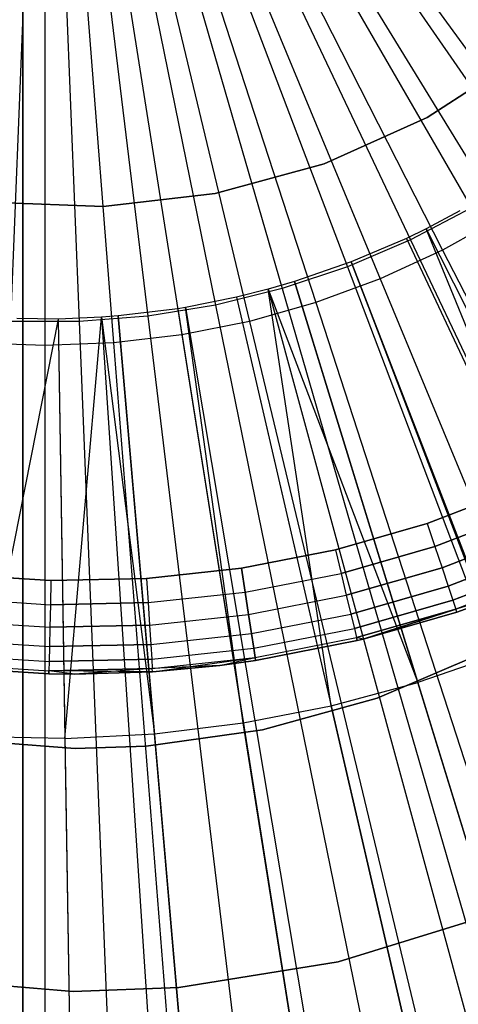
# Model space of a CAD drawing. Extents: x 0.02 to 4.75, y -2.35 to 2.37.
# Tile 62 of 131: x 2.38 to 2.47, y -0.31 to -0.11. Entities that reach past the tile are written whole.
import ezdxf

# ---------------------------------------------------------------- set-up
doc = ezdxf.new("R2010")
doc.units = 0
doc.header["$MEASUREMENT"] = 0
doc.layers.get('0').update_dxf_attribs({"color": 13, "linetype": 'CONTINUOUS'})

# ---------------------------------------------------------------- blocks, each defined once
blk = doc.blocks.new('CTLS_SNOW_BALL_ZWIS_PM_STL')
at = {"color": 0}
for p, q in [((2.3812, 0.02508, 49.6886), (2.3812, -0.7401, 49.87436)), ((2.3812, 0.02508, 49.6886), (2.3812, -0.7401, 49.87436)), ((2.38588, 0.00944, 0.53134), (2.37864, -0.17021, 0.54691)), ((2.38588, 0.00944, 0.53134), (2.37864, -0.17021, 0.54691)), ((2.38588, 0.00944, 0.49197), (2.40037, -0.17469, 0.4992)), ((2.38588, 0.00944, 0.49197), (2.41477, -0.17299, 0.4992)), ((2.38588, 0.00944, 0.49197), (2.429, -0.17016, 0.4992)), ((2.38588, 0.00944, 0.49197), (2.44296, -0.16622, 0.4992)), ((2.38588, 0.00944, 0.49197), (2.41477, -0.17299, 0.4992)), ((2.38588, 0.00944, 0.49197), (2.429, -0.17016, 0.4992)), ((2.38588, 0.00944, 0.49197), (2.44296, -0.16622, 0.4992)), ((2.38588, 0.00944, 0.49197), (2.45656, -0.1612, 0.4992)), ((2.38588, 0.00944, 0.49197), (2.46973, -0.15513, 0.4992)), ((2.38588, 0.00944, 0.49197), (2.48239, -0.14804, 0.4992)), ((2.38588, 0.00944, 0.49197), (2.49445, -0.13999, 0.4992)), ((2.38588, 0.00944, 0.49197), (2.48239, -0.14804, 0.4992)), ((2.38588, 0.00944, 0.49197), (2.49445, -0.13999, 0.4992)), ((2.38588, 0.00944, 0.49197), (2.45656, -0.1612, 0.4992)), ((2.38588, 0.00944, 0.49197), (2.46973, -0.15513, 0.4992)), ((2.38588, 0.00944, 0.49197), (2.38588, -0.17526, 0.4992)), ((2.38588, 0.00944, 0.49197), (2.38588, -0.17526, 0.4992)), ((2.38588, 0.00944, 0.49197), (2.40037, -0.17469, 0.4992)), ((2.38588, 0.00944, 0.53134), (2.42184, -0.16672, 0.54691)), ((2.38588, 0.00944, 0.53134), (2.40755, -0.16904, 0.54691)), ((2.38588, 0.00944, 0.53134), (2.48802, -0.13853, 0.54691)), ((2.38588, 0.00944, 0.53134), (2.47578, -0.14627, 0.54691)), ((2.38588, 0.00944, 0.53134), (2.48802, -0.13853, 0.54691)), ((2.38588, 0.00944, 0.53134), (2.47578, -0.14627, 0.54691)), ((2.38588, 0.00944, 0.53134), (2.46296, -0.15299, 0.54691)), ((2.38588, 0.00944, 0.53134), (2.44964, -0.15867, 0.54691)), ((2.38588, 0.00944, 0.53134), (2.4359, -0.16326, 0.54691)), ((2.38588, 0.00944, 0.53134), (2.46296, -0.15299, 0.54691)), ((2.38588, 0.00944, 0.53134), (2.44964, -0.15867, 0.54691)), ((2.38588, 0.00944, 0.53134), (2.4359, -0.16326, 0.54691)), ((2.38588, 0.00944, 0.53134), (2.42184, -0.16672, 0.54691)), ((2.38588, 0.00944, 0.53134), (2.39312, -0.17021, 0.54691)), ((2.38588, 0.00944, 0.53134), (2.40755, -0.16904, 0.54691)), ((2.38588, 0.00944, 0.53134), (2.39312, -0.17021, 0.54691)), ((2.3812, -0.7401, 49.86355), (2.3812, -0.01393, 49.6886)), ((2.3812, -0.7401, 49.86355), (2.3812, -0.01393, 49.6886)), ((2.48646, -0.11426, 47.2008), (2.46648, -0.1272, 47.2008)), ((2.46648, -0.1272, 47.9882), (2.48646, -0.11426, 47.9882)), ((2.46648, -0.1272, 47.9882), (2.48646, -0.11426, 47.9882)), ((2.48646, -0.11426, 47.2008), (2.46648, -0.1272, 47.2008)), ((2.46648, -0.1272, 47.2008), (2.44475, -0.13694, 47.2008)), ((2.44475, -0.13694, 47.9882), (2.46648, -0.1272, 47.9882)), ((2.44475, -0.13694, 47.9882), (2.46648, -0.1272, 47.9882)), ((2.46648, -0.1272, 47.2008), (2.44475, -0.13694, 47.2008)), ((2.46648, -0.1272, 47.2008), (2.46648, -0.1272, 47.9882)), ((2.46648, -0.1272, 47.2008), (2.46648, -0.1272, 47.9882)), ((2.44475, -0.13694, 47.2008), (2.42179, -0.14325, 47.2008)), ((2.42179, -0.14325, 47.9882), (2.44475, -0.13694, 47.9882)), ((2.42179, -0.14325, 47.9882), (2.44475, -0.13694, 47.9882)), ((2.44475, -0.13694, 47.2008), (2.42179, -0.14325, 47.2008)), ((2.44475, -0.13694, 47.2008), (2.44475, -0.13694, 47.9882)), ((2.44475, -0.13694, 47.2008), (2.44475, -0.13694, 47.9882)), ((2.39814, -0.14598, 47.2008), (2.37435, -0.14507, 47.2008)), ((2.37435, -0.14507, 47.9882), (2.39814, -0.14598, 47.9882)), ((2.37435, -0.14507, 47.9882), (2.39814, -0.14598, 47.9882)), ((2.39814, -0.14598, 47.2008), (2.37435, -0.14507, 47.2008)), ((2.42179, -0.14325, 47.2008), (2.39814, -0.14598, 47.2008)), ((2.39814, -0.14598, 47.9882), (2.42179, -0.14325, 47.9882)), ((2.39814, -0.14598, 47.9882), (2.42179, -0.14325, 47.9882)), ((2.42179, -0.14325, 47.2008), (2.39814, -0.14598, 47.2008)), ((2.42179, -0.14325, 47.2008), (2.42179, -0.14325, 47.9882)), ((2.42179, -0.14325, 47.2008), (2.42179, -0.14325, 47.9882)), ((2.39814, -0.14598, 47.2008), (2.39814, -0.14598, 47.9882)), ((2.39814, -0.14598, 47.2008), (2.39814, -0.14598, 47.9882)), ((2.47578, -0.14627, 0.54691), (2.46296, -0.15299, 0.54691)), ((2.47578, -0.14627, 0.54691), (2.46296, -0.15299, 0.54691)), ((2.47333, -0.1469, 5.27739), (2.46628, -0.15063, 5.27739)), ((2.47333, -0.1469, 5.27739), (2.46628, -0.15063, 5.27739)), ((2.48239, -0.14804, 0.4992), (2.46973, -0.15513, 0.4992)), ((2.48239, -0.14804, 0.4992), (2.46973, -0.15513, 0.4992)), ((2.46628, -0.15063, 5.27739), (2.46208, -0.15268, 5.27739)), ((2.46628, -0.15063, 5.27739), (2.46208, -0.15268, 5.27739)), ((2.49968, -0.23266, 5.2621), (2.46628, -0.15063, 5.27739)), ((2.49968, -0.23266, 5.2621), (2.46628, -0.15063, 5.27739)), ((2.46628, -0.15063, 5.27739), (2.78346, -0.78215, 5.06085)), ((2.46628, -0.15063, 5.27739), (2.78346, -0.78215, 5.06085)), ((2.46296, -0.15299, 0.54691), (2.44964, -0.15867, 0.54691)), ((2.46296, -0.15299, 0.54691), (2.44964, -0.15867, 0.54691)), ((2.46208, -0.15268, 5.27739), (2.45046, -0.15765, 5.27739)), ((2.46208, -0.15268, 5.27739), (2.45046, -0.15765, 5.27739)), ((2.46208, -0.15268, 5.27739), (2.49968, -0.23266, 5.2621)), ((2.46208, -0.15268, 5.27739), (2.49968, -0.23266, 5.2621)), ((2.46208, -0.15268, 5.27739), (2.76271, -0.79224, 5.06085)), ((2.46208, -0.15268, 5.27739), (2.76271, -0.79224, 5.06085)), ((2.46296, -0.15299, 0.54691), (2.53928, -0.31385, 0.5764)), ((2.46296, -0.15299, 0.54691), (2.53928, -0.31385, 0.5764)), ((2.46973, -0.15513, 0.4992), (2.45656, -0.1612, 0.4992)), ((2.46973, -0.15513, 0.4992), (2.45656, -0.1612, 0.4992)), ((2.46973, -0.15513, 0.4992), (2.55307, -0.31869, 0.52085)), ((2.46973, -0.15513, 0.4992), (2.55307, -0.31869, 0.52085)), ((2.45046, -0.15765, 5.27739), (2.43851, -0.16179, 5.27739)), ((2.45046, -0.15765, 5.27739), (2.43851, -0.16179, 5.27739)), ((2.48232, -0.24009, 5.2621), (2.45046, -0.15765, 5.27739)), ((2.48232, -0.24009, 5.2621), (2.45046, -0.15765, 5.27739)), ((2.45046, -0.15765, 5.27739), (2.70267, -0.8178, 5.06085)), ((2.45046, -0.15765, 5.27739), (2.70267, -0.8178, 5.06085)), ((2.45046, -0.15765, 5.27739), (2.70522, -0.81682, 5.06085)), ((2.45046, -0.15765, 5.27739), (2.70522, -0.81682, 5.06085)), ((2.44964, -0.15867, 0.54691), (2.4359, -0.16326, 0.54691)), ((2.44964, -0.15867, 0.54691), (2.4359, -0.16326, 0.54691)), ((2.44964, -0.15867, 0.54691), (2.51277, -0.32514, 0.5764)), ((2.44964, -0.15867, 0.54691), (2.51277, -0.32514, 0.5764)), ((2.43851, -0.16179, 5.27739), (2.43297, -0.16339, 5.27739)), ((2.43851, -0.16179, 5.27739), (2.43297, -0.16339, 5.27739)), ((2.46448, -0.24627, 5.2621), (2.43851, -0.16179, 5.27739)), ((2.46448, -0.24627, 5.2621), (2.43851, -0.16179, 5.27739)), ((2.43851, -0.16179, 5.27739), (2.64614, -0.83729, 5.06085)), ((2.43851, -0.16179, 5.27739), (2.64614, -0.83729, 5.06085)), ((2.45656, -0.1612, 0.4992), (2.44296, -0.16622, 0.4992)), ((2.45656, -0.1612, 0.4992), (2.44296, -0.16622, 0.4992)), ((2.45656, -0.1612, 0.4992), (2.52681, -0.3308, 0.52085)), ((2.45656, -0.1612, 0.4992), (2.52681, -0.3308, 0.52085)), ((2.4359, -0.16326, 0.54691), (2.42184, -0.16672, 0.54691)), ((2.4359, -0.16326, 0.54691), (2.42184, -0.16672, 0.54691)), ((2.43297, -0.16339, 5.27739), (2.4263, -0.16507, 5.27739)), ((2.43297, -0.16339, 5.27739), (2.4263, -0.16507, 5.27739)), ((2.44624, -0.25118, 5.2621), (2.43297, -0.16339, 5.27739)), ((2.43297, -0.16339, 5.27739), (2.46448, -0.24627, 5.2621)), ((2.44624, -0.25118, 5.2621), (2.43297, -0.16339, 5.27739)), ((2.43297, -0.16339, 5.27739), (2.46448, -0.24627, 5.2621)), ((2.43297, -0.16339, 5.27739), (2.61873, -0.84523, 5.06085)), ((2.43297, -0.16339, 5.27739), (2.61873, -0.84523, 5.06085)), ((2.4359, -0.16326, 0.54691), (2.48544, -0.33427, 0.5764)), ((2.4359, -0.16326, 0.54691), (2.48544, -0.33427, 0.5764)), ((2.4263, -0.16507, 5.27739), (2.41552, -0.16722, 5.27739)), ((2.4263, -0.16507, 5.27739), (2.41552, -0.16722, 5.27739)), ((2.4263, -0.16507, 5.27739), (2.44624, -0.25118, 5.2621)), ((2.4263, -0.16507, 5.27739), (2.44624, -0.25118, 5.2621)), ((2.4263, -0.16507, 5.27739), (2.58576, -0.85354, 5.06085)), ((2.4263, -0.16507, 5.27739), (2.58576, -0.85354, 5.06085)), ((2.41389, -0.16749, 5.27739), (2.40134, -0.16902, 5.27739)), ((2.41389, -0.16749, 5.27739), (2.40134, -0.16902, 5.27739)), ((2.42184, -0.16672, 0.54691), (2.40755, -0.16904, 0.54691)), ((2.42184, -0.16672, 0.54691), (2.40755, -0.16904, 0.54691)), ((2.41552, -0.16722, 5.27739), (2.41389, -0.16749, 5.27739)), ((2.41552, -0.16722, 5.27739), (2.41389, -0.16749, 5.27739)), ((2.41389, -0.16749, 5.27739), (2.42771, -0.25478, 5.2621)), ((2.41389, -0.16749, 5.27739), (2.42771, -0.25478, 5.2621)), ((2.41389, -0.16749, 5.27739), (2.52439, -0.86549, 5.06085)), ((2.41389, -0.16749, 5.27739), (2.52439, -0.86549, 5.06085)), ((2.42771, -0.25478, 5.2621), (2.41552, -0.16722, 5.27739)), ((2.42771, -0.25478, 5.2621), (2.41552, -0.16722, 5.27739)), ((2.41552, -0.16722, 5.27739), (2.53247, -0.86417, 5.06085)), ((2.41552, -0.16722, 5.27739), (2.53247, -0.86417, 5.06085)), ((2.42184, -0.16672, 0.54691), (2.45746, -0.34117, 0.5764)), ((2.42184, -0.16672, 0.54691), (2.45746, -0.34117, 0.5764)), ((2.44296, -0.16622, 0.4992), (2.429, -0.17016, 0.4992)), ((2.44296, -0.16622, 0.4992), (2.429, -0.17016, 0.4992)), ((2.44296, -0.16622, 0.4992), (2.49968, -0.34081, 0.52085)), ((2.44296, -0.16622, 0.4992), (2.49968, -0.34081, 0.52085)), ((2.38871, -0.16967, 5.27739), (2.37123, -0.25767, 5.2621)), ((2.38871, -0.16967, 5.27739), (2.37123, -0.25767, 5.2621)), ((2.38871, -0.16967, 5.27739), (2.37993, -0.16959, 5.27739)), ((2.38871, -0.16967, 5.27739), (2.37993, -0.16959, 5.27739)), ((2.39779, -0.1693, 5.27739), (2.38871, -0.16967, 5.27739)), ((2.39779, -0.1693, 5.27739), (2.38871, -0.16967, 5.27739)), ((2.38871, -0.16967, 5.27739), (2.39011, -0.25804, 5.2621)), ((2.38871, -0.16967, 5.27739), (2.39011, -0.25804, 5.2621)), ((2.38871, -0.16967, 5.27739), (2.39989, -0.87627, 5.06085)), ((2.38871, -0.16967, 5.27739), (2.39989, -0.87627, 5.06085)), ((2.39011, -0.25804, 5.2621), (2.39779, -0.1693, 5.27739)), ((2.39011, -0.25804, 5.2621), (2.39779, -0.1693, 5.27739)), ((2.40755, -0.16904, 0.54691), (2.39312, -0.17021, 0.54691)), ((2.40755, -0.16904, 0.54691), (2.39312, -0.17021, 0.54691)), ((2.40134, -0.16902, 5.27739), (2.39779, -0.1693, 5.27739)), ((2.40134, -0.16902, 5.27739), (2.39779, -0.1693, 5.27739)), ((2.39779, -0.1693, 5.27739), (2.40897, -0.25708, 5.2621)), ((2.39779, -0.1693, 5.27739), (2.40897, -0.25708, 5.2621)), ((2.39779, -0.1693, 5.27739), (2.44476, -0.87443, 5.06085)), ((2.39779, -0.1693, 5.27739), (2.44476, -0.87443, 5.06085)), ((2.40897, -0.25708, 5.2621), (2.40134, -0.16902, 5.27739)), ((2.40897, -0.25708, 5.2621), (2.40134, -0.16902, 5.27739)), ((2.40134, -0.16902, 5.27739), (2.46233, -0.87308, 5.06085)), ((2.40134, -0.16902, 5.27739), (2.46233, -0.87308, 5.06085)), ((2.40755, -0.16904, 0.54691), (2.42901, -0.34579, 0.5764)), ((2.40755, -0.16904, 0.54691), (2.42901, -0.34579, 0.5764)), ((2.39312, -0.17021, 0.54691), (2.37864, -0.17021, 0.54691)), ((2.39312, -0.17021, 0.54691), (2.37864, -0.17021, 0.54691)), ((2.39312, -0.17021, 0.54691), (2.40029, -0.34811, 0.5764)), ((2.39312, -0.17021, 0.54691), (2.40029, -0.34811, 0.5764)), ((2.429, -0.17016, 0.4992), (2.41477, -0.17299, 0.4992)), ((2.429, -0.17016, 0.4992), (2.41477, -0.17299, 0.4992)), ((2.429, -0.17016, 0.4992), (2.47185, -0.34866, 0.52085)), ((2.429, -0.17016, 0.4992), (2.47185, -0.34866, 0.52085)), ((2.41477, -0.17299, 0.4992), (2.40037, -0.17469, 0.4992)), ((2.41477, -0.17299, 0.4992), (2.40037, -0.17469, 0.4992)), ((2.41477, -0.17299, 0.4992), (2.44349, -0.3543, 0.52085)), ((2.41477, -0.17299, 0.4992), (2.44349, -0.3543, 0.52085)), ((2.38588, -0.17526, 0.4992), (2.37139, -0.17469, 0.4992)), ((2.38588, -0.17526, 0.4992), (2.37139, -0.17469, 0.4992)), ((2.40037, -0.17469, 0.4992), (2.38588, -0.17526, 0.4992)), ((2.40037, -0.17469, 0.4992), (2.38588, -0.17526, 0.4992)), ((2.38588, -0.17526, 0.4992), (2.38588, -0.35883, 0.52085)), ((2.38588, -0.17526, 0.4992), (2.38588, -0.35883, 0.52085)), ((2.40037, -0.17469, 0.4992), (2.41477, -0.3577, 0.52085)), ((2.40037, -0.17469, 0.4992), (2.41477, -0.3577, 0.52085)), ((2.46649, -0.21274, 47.9882), (2.48531, -0.20553, 47.9882)), ((2.48531, -0.20553, 47.2008), (2.46649, -0.21274, 47.2008)), ((2.48531, -0.20553, 47.2008), (2.46649, -0.21274, 47.2008)), ((2.46649, -0.21274, 47.9882), (2.48531, -0.20553, 47.9882)), ((2.4681, -0.21757, 47.20147), (2.48734, -0.2102, 47.20147)), ((2.4681, -0.21757, 47.20147), (2.48734, -0.2102, 47.20147)), ((2.48734, -0.2102, 47.98753), (2.4681, -0.21757, 47.98753)), ((2.48734, -0.2102, 47.98753), (2.4681, -0.21757, 47.98753)), ((2.44711, -0.2183, 47.9882), (2.46649, -0.21274, 47.9882)), ((2.46649, -0.21274, 47.2008), (2.44711, -0.2183, 47.2008)), ((2.46649, -0.21274, 47.2008), (2.44711, -0.2183, 47.2008)), ((2.44711, -0.2183, 47.9882), (2.46649, -0.21274, 47.9882)), ((2.46649, -0.21274, 47.2008), (2.4681, -0.21757, 47.20147)), ((2.46649, -0.21274, 47.2008), (2.4681, -0.21757, 47.20147)), ((2.46649, -0.21274, 47.9882), (2.4681, -0.21757, 47.98753)), ((2.46649, -0.21274, 47.9882), (2.4681, -0.21757, 47.98753)), ((2.46961, -0.22207, 47.20344), (2.48922, -0.21456, 47.20344)), ((2.46961, -0.22207, 47.20344), (2.48922, -0.21456, 47.20344)), ((2.48922, -0.21456, 47.98557), (2.46961, -0.22207, 47.98557)), ((2.48922, -0.21456, 47.98557), (2.46961, -0.22207, 47.98557)), ((2.44831, -0.22326, 47.20147), (2.4681, -0.21757, 47.20147)), ((2.44831, -0.22326, 47.20147), (2.4681, -0.21757, 47.20147)), ((2.4681, -0.21757, 47.98753), (2.44831, -0.22326, 47.98753)), ((2.4681, -0.21757, 47.98753), (2.44831, -0.22326, 47.98753)), ((2.4681, -0.21757, 47.20147), (2.46961, -0.22207, 47.20344)), ((2.4681, -0.21757, 47.20147), (2.46961, -0.22207, 47.20344)), ((2.4681, -0.21757, 47.98753), (2.46961, -0.22207, 47.98557)), ((2.4681, -0.21757, 47.98753), (2.46961, -0.22207, 47.98557)), ((2.42734, -0.22218, 47.9882), (2.44711, -0.2183, 47.9882)), ((2.44711, -0.2183, 47.2008), (2.42734, -0.22218, 47.2008)), ((2.44711, -0.2183, 47.2008), (2.42734, -0.22218, 47.2008)), ((2.42734, -0.22218, 47.9882), (2.44711, -0.2183, 47.9882)), ((2.44711, -0.2183, 47.2008), (2.44831, -0.22326, 47.20147)), ((2.44711, -0.2183, 47.2008), (2.44831, -0.22326, 47.20147)), ((2.44711, -0.2183, 47.9882), (2.44831, -0.22326, 47.98753)), ((2.44711, -0.2183, 47.9882), (2.44831, -0.22326, 47.98753)), ((2.4709, -0.22594, 47.20657), (2.49084, -0.2183, 47.20657)), ((2.4709, -0.22594, 47.20657), (2.49084, -0.2183, 47.20657)), ((2.49084, -0.2183, 47.98244), (2.4709, -0.22594, 47.98244)), ((2.49084, -0.2183, 47.98244), (2.4709, -0.22594, 47.98244)), ((2.47189, -0.22891, 47.21064), (2.49209, -0.22117, 47.21064)), ((2.47189, -0.22891, 47.21064), (2.49209, -0.22117, 47.21064)), ((2.49209, -0.22117, 47.97836), (2.47189, -0.22891, 47.97836)), ((2.49209, -0.22117, 47.97836), (2.47189, -0.22891, 47.97836)), ((2.36703, -0.22348, 47.9882), (2.38714, -0.22478, 47.9882)), ((2.38714, -0.22478, 47.2008), (2.36703, -0.22348, 47.2008)), ((2.38714, -0.22478, 47.2008), (2.36703, -0.22348, 47.2008)), ((2.36703, -0.22348, 47.9882), (2.38714, -0.22478, 47.9882)), ((2.4073, -0.22435, 47.9882), (2.42734, -0.22218, 47.9882)), ((2.42734, -0.22218, 47.2008), (2.4073, -0.22435, 47.2008)), ((2.42734, -0.22218, 47.2008), (2.4073, -0.22435, 47.2008)), ((2.4073, -0.22435, 47.9882), (2.42734, -0.22218, 47.9882)), ((2.42734, -0.22218, 47.2008), (2.4281, -0.22722, 47.20147)), ((2.42734, -0.22218, 47.2008), (2.4281, -0.22722, 47.20147)), ((2.4281, -0.22722, 47.98753), (2.42734, -0.22218, 47.9882)), ((2.4281, -0.22722, 47.98753), (2.42734, -0.22218, 47.9882)), ((2.4281, -0.22722, 47.20147), (2.44831, -0.22326, 47.20147)), ((2.4281, -0.22722, 47.20147), (2.44831, -0.22326, 47.20147)), ((2.4281, -0.22722, 47.98753), (2.44831, -0.22326, 47.98753)), ((2.4281, -0.22722, 47.98753), (2.44831, -0.22326, 47.98753)), ((2.44831, -0.22326, 47.20147), (2.44942, -0.22787, 47.20344)), ((2.44831, -0.22326, 47.20147), (2.44942, -0.22787, 47.20344)), ((2.44831, -0.22326, 47.98753), (2.44942, -0.22787, 47.98557)), ((2.44831, -0.22326, 47.98753), (2.44942, -0.22787, 47.98557)), ((2.44942, -0.22787, 47.20344), (2.46961, -0.22207, 47.20344)), ((2.44942, -0.22787, 47.20344), (2.46961, -0.22207, 47.20344)), ((2.46961, -0.22207, 47.98557), (2.44942, -0.22787, 47.98557)), ((2.46961, -0.22207, 47.98557), (2.44942, -0.22787, 47.98557)), ((2.46961, -0.22207, 47.20344), (2.4709, -0.22594, 47.20657)), ((2.46961, -0.22207, 47.20344), (2.4709, -0.22594, 47.20657)), ((2.46961, -0.22207, 47.98557), (2.4709, -0.22594, 47.98244)), ((2.46961, -0.22207, 47.98557), (2.4709, -0.22594, 47.98244)), ((2.47252, -0.23077, 47.21539), (2.49287, -0.22298, 47.21539)), ((2.47252, -0.23077, 47.21539), (2.49287, -0.22298, 47.21539)), ((2.49287, -0.22298, 47.97361), (2.47252, -0.23077, 47.97361)), ((2.49287, -0.22298, 47.97361), (2.47252, -0.23077, 47.97361)), ((2.49314, -0.22359, 47.22048), (2.47252, -0.23077, 47.21539)), ((2.49314, -0.22359, 47.22048), (2.47252, -0.23077, 47.21539)), ((2.38714, -0.22478, 47.2008), (2.38703, -0.22987, 47.20147)), ((2.38714, -0.22478, 47.2008), (2.38703, -0.22987, 47.20147)), ((2.38714, -0.22478, 47.9882), (2.38703, -0.22987, 47.98753)), ((2.38714, -0.22478, 47.9882), (2.38703, -0.22987, 47.98753)), ((2.38714, -0.22478, 47.9882), (2.4073, -0.22435, 47.9882)), ((2.4073, -0.22435, 47.2008), (2.38714, -0.22478, 47.2008)), ((2.4073, -0.22435, 47.2008), (2.38714, -0.22478, 47.2008)), ((2.38714, -0.22478, 47.9882), (2.4073, -0.22435, 47.9882)), ((2.4073, -0.22435, 47.2008), (2.40762, -0.22943, 47.20147)), ((2.4073, -0.22435, 47.2008), (2.40762, -0.22943, 47.20147)), ((2.4073, -0.22435, 47.9882), (2.40762, -0.22943, 47.98753)), ((2.4073, -0.22435, 47.9882), (2.40762, -0.22943, 47.98753)), ((2.45038, -0.23184, 47.20657), (2.4709, -0.22594, 47.20657)), ((2.45038, -0.23184, 47.20657), (2.4709, -0.22594, 47.20657)), ((2.4709, -0.22594, 47.98244), (2.45038, -0.23184, 47.98244)), ((2.4709, -0.22594, 47.98244), (2.45038, -0.23184, 47.98244)), ((2.4709, -0.22594, 47.20657), (2.47189, -0.22891, 47.21064)), ((2.4709, -0.22594, 47.20657), (2.47189, -0.22891, 47.21064)), ((2.4709, -0.22594, 47.98244), (2.47189, -0.22891, 47.97836)), ((2.4709, -0.22594, 47.98244), (2.47189, -0.22891, 47.97836)), ((2.40762, -0.22943, 47.20147), (2.4281, -0.22722, 47.20147)), ((2.40762, -0.22943, 47.20147), (2.4281, -0.22722, 47.20147)), ((2.40762, -0.22943, 47.98753), (2.4281, -0.22722, 47.98753)), ((2.40762, -0.22943, 47.98753), (2.4281, -0.22722, 47.98753)), ((2.4281, -0.22722, 47.20147), (2.42881, -0.23191, 47.20344)), ((2.4281, -0.22722, 47.20147), (2.42881, -0.23191, 47.20344)), ((2.42881, -0.23191, 47.98557), (2.4281, -0.22722, 47.98753)), ((2.42881, -0.23191, 47.98557), (2.4281, -0.22722, 47.98753)), ((2.42881, -0.23191, 47.20344), (2.44942, -0.22787, 47.20344)), ((2.42881, -0.23191, 47.20344), (2.44942, -0.22787, 47.20344)), ((2.42881, -0.23191, 47.98557), (2.44942, -0.22787, 47.98557)), ((2.42881, -0.23191, 47.98557), (2.44942, -0.22787, 47.98557)), ((2.44942, -0.22787, 47.20344), (2.45038, -0.23184, 47.20657)), ((2.44942, -0.22787, 47.20344), (2.45038, -0.23184, 47.20657)), ((2.44942, -0.22787, 47.98557), (2.45038, -0.23184, 47.98244)), ((2.44942, -0.22787, 47.98557), (2.45038, -0.23184, 47.98244)), ((2.48223, -0.22802, 47.22048), (2.47252, -0.23077, 47.21539)), ((2.48223, -0.22802, 47.22048), (2.47252, -0.23077, 47.21539)), ((2.48223, -0.22802, 47.96851), (2.47252, -0.23077, 47.97361)), ((2.48223, -0.22802, 47.96851), (2.47252, -0.23077, 47.97361)), ((2.47273, -0.23141, 47.22048), (2.48223, -0.22802, 47.22048)), ((2.48223, -0.22802, 47.96851), (2.47273, -0.23141, 47.96851)), ((2.47273, -0.23141, 47.22048), (2.48223, -0.22802, 47.22048)), ((2.48223, -0.22802, 47.96851), (2.47273, -0.23141, 47.96851)), ((2.36648, -0.22855, 47.20147), (2.38703, -0.22987, 47.20147)), ((2.36648, -0.22855, 47.20147), (2.38703, -0.22987, 47.20147)), ((2.36648, -0.22855, 47.98753), (2.38703, -0.22987, 47.98753)), ((2.36648, -0.22855, 47.98753), (2.38703, -0.22987, 47.98753)), ((2.38703, -0.22987, 47.20147), (2.38693, -0.23462, 47.20344)), ((2.38703, -0.22987, 47.20147), (2.38693, -0.23462, 47.20344)), ((2.38703, -0.22987, 47.98753), (2.38693, -0.23462, 47.98557)), ((2.38703, -0.22987, 47.98753), (2.38693, -0.23462, 47.98557)), ((2.38703, -0.22987, 47.20147), (2.40762, -0.22943, 47.20147)), ((2.38703, -0.22987, 47.20147), (2.40762, -0.22943, 47.20147)), ((2.40762, -0.22943, 47.98753), (2.38703, -0.22987, 47.98753)), ((2.40762, -0.22943, 47.98753), (2.38703, -0.22987, 47.98753)), ((2.40762, -0.22943, 47.20147), (2.40793, -0.23417, 47.20344)), ((2.40762, -0.22943, 47.20147), (2.40793, -0.23417, 47.20344)), ((2.40762, -0.22943, 47.98753), (2.40793, -0.23417, 47.98557)), ((2.40762, -0.22943, 47.98753), (2.40793, -0.23417, 47.98557)), ((2.45111, -0.23488, 47.21064), (2.47189, -0.22891, 47.21064)), ((2.45111, -0.23488, 47.21064), (2.47189, -0.22891, 47.21064)), ((2.47189, -0.22891, 47.97836), (2.45111, -0.23488, 47.97836)), ((2.47189, -0.22891, 47.97836), (2.45111, -0.23488, 47.97836)), ((2.47189, -0.22891, 47.21064), (2.47252, -0.23077, 47.21539)), ((2.47189, -0.22891, 47.21064), (2.47252, -0.23077, 47.21539)), ((2.47189, -0.22891, 47.97836), (2.47252, -0.23077, 47.97361)), ((2.47189, -0.22891, 47.97836), (2.47252, -0.23077, 47.97361)), ((2.40793, -0.23417, 47.20344), (2.42881, -0.23191, 47.20344)), ((2.40793, -0.23417, 47.20344), (2.42881, -0.23191, 47.20344)), ((2.40793, -0.23417, 47.98557), (2.42881, -0.23191, 47.98557)), ((2.40793, -0.23417, 47.98557), (2.42881, -0.23191, 47.98557)), ((2.42881, -0.23191, 47.20344), (2.42942, -0.23594, 47.20657)), ((2.42881, -0.23191, 47.20344), (2.42942, -0.23594, 47.20657)), ((2.42942, -0.23594, 47.98244), (2.42881, -0.23191, 47.98557)), ((2.42942, -0.23594, 47.98244), (2.42881, -0.23191, 47.98557)), ((2.42942, -0.23594, 47.20657), (2.45038, -0.23184, 47.20657)), ((2.42942, -0.23594, 47.20657), (2.45038, -0.23184, 47.20657)), ((2.42942, -0.23594, 47.98244), (2.45038, -0.23184, 47.98244)), ((2.42942, -0.23594, 47.98244), (2.45038, -0.23184, 47.98244)), ((2.45038, -0.23184, 47.20657), (2.45111, -0.23488, 47.21064)), ((2.45038, -0.23184, 47.20657), (2.45111, -0.23488, 47.21064)), ((2.45038, -0.23184, 47.98244), (2.45111, -0.23488, 47.97836)), ((2.45038, -0.23184, 47.98244), (2.45111, -0.23488, 47.97836)), ((2.45157, -0.23679, 47.21539), (2.47252, -0.23077, 47.21539)), ((2.45157, -0.23679, 47.21539), (2.47252, -0.23077, 47.21539)), ((2.47252, -0.23077, 47.97361), (2.45157, -0.23679, 47.97361)), ((2.47252, -0.23077, 47.97361), (2.45157, -0.23679, 47.97361)), ((2.45296, -0.23714, 47.22048), (2.47252, -0.23077, 47.21539)), ((2.45296, -0.23714, 47.22048), (2.47252, -0.23077, 47.21539)), ((2.47252, -0.23077, 47.97361), (2.45296, -0.23714, 47.96851)), ((2.47252, -0.23077, 47.97361), (2.45296, -0.23714, 47.96851)), ((2.45296, -0.23714, 47.22048), (2.47273, -0.23141, 47.22048)), ((2.47273, -0.23141, 47.96851), (2.45296, -0.23714, 47.96851)), ((2.45296, -0.23714, 47.22048), (2.47273, -0.23141, 47.22048)), ((2.47273, -0.23141, 47.96851), (2.45296, -0.23714, 47.96851)), ((2.47273, -0.23141, 47.22048), (2.47252, -0.23077, 47.21539)), ((2.47273, -0.23141, 47.22048), (2.47252, -0.23077, 47.21539)), ((2.47273, -0.23141, 47.96851), (2.47252, -0.23077, 47.97361)), ((2.47273, -0.23141, 47.96851), (2.47252, -0.23077, 47.97361)), ((2.47273, -0.23141, 47.22048), (2.47273, -0.23141, 47.96851)), ((2.47273, -0.23141, 47.22048), (2.47273, -0.23141, 47.96851)), ((2.36597, -0.23327, 47.20344), (2.38693, -0.23462, 47.20344)), ((2.36597, -0.23327, 47.20344), (2.38693, -0.23462, 47.20344)), ((2.36597, -0.23327, 47.98557), (2.38693, -0.23462, 47.98557)), ((2.36597, -0.23327, 47.98557), (2.38693, -0.23462, 47.98557)), ((2.38693, -0.23462, 47.20344), (2.40793, -0.23417, 47.20344)), ((2.38693, -0.23462, 47.20344), (2.40793, -0.23417, 47.20344)), ((2.40793, -0.23417, 47.98557), (2.38693, -0.23462, 47.98557)), ((2.40793, -0.23417, 47.98557), (2.38693, -0.23462, 47.98557)), ((2.40793, -0.23417, 47.20344), (2.40819, -0.23824, 47.20657)), ((2.40793, -0.23417, 47.20344), (2.40819, -0.23824, 47.20657)), ((2.40793, -0.23417, 47.98557), (2.40819, -0.23824, 47.98244)), ((2.40793, -0.23417, 47.98557), (2.40819, -0.23824, 47.98244)), ((2.38693, -0.23462, 47.20344), (2.38684, -0.2387, 47.20657)), ((2.38693, -0.23462, 47.20344), (2.38684, -0.2387, 47.20657)), ((2.38693, -0.23462, 47.98557), (2.38684, -0.2387, 47.98244)), ((2.38693, -0.23462, 47.98557), (2.38684, -0.2387, 47.98244)), ((2.40819, -0.23824, 47.20657), (2.42942, -0.23594, 47.20657)), ((2.40819, -0.23824, 47.20657), (2.42942, -0.23594, 47.20657)), ((2.40819, -0.23824, 47.98244), (2.42942, -0.23594, 47.98244)), ((2.40819, -0.23824, 47.98244), (2.42942, -0.23594, 47.98244)), ((2.42942, -0.23594, 47.20657), (2.42989, -0.23904, 47.21064)), ((2.42942, -0.23594, 47.20657), (2.42989, -0.23904, 47.21064)), ((2.42989, -0.23904, 47.97836), (2.42942, -0.23594, 47.98244)), ((2.42989, -0.23904, 47.97836), (2.42942, -0.23594, 47.98244)), ((2.42989, -0.23904, 47.21064), (2.45111, -0.23488, 47.21064)), ((2.42989, -0.23904, 47.21064), (2.45111, -0.23488, 47.21064)), ((2.42989, -0.23904, 47.97836), (2.45111, -0.23488, 47.97836)), ((2.42989, -0.23904, 47.97836), (2.45111, -0.23488, 47.97836)), ((2.45111, -0.23488, 47.21064), (2.45157, -0.23679, 47.21539)), ((2.45111, -0.23488, 47.21064), (2.45157, -0.23679, 47.21539)), ((2.45111, -0.23488, 47.97836), (2.45157, -0.23679, 47.97361)), ((2.45111, -0.23488, 47.97836), (2.45157, -0.23679, 47.97361)), ((2.36554, -0.23732, 47.20657), (2.38684, -0.2387, 47.20657)), ((2.36554, -0.23732, 47.20657), (2.38684, -0.2387, 47.20657)), ((2.36554, -0.23732, 47.98244), (2.38684, -0.2387, 47.98244)), ((2.36554, -0.23732, 47.98244), (2.38684, -0.2387, 47.98244)), ((2.38684, -0.2387, 47.20657), (2.40819, -0.23824, 47.20657)), ((2.38684, -0.2387, 47.20657), (2.40819, -0.23824, 47.20657)), ((2.40819, -0.23824, 47.98244), (2.38684, -0.2387, 47.98244)), ((2.40819, -0.23824, 47.98244), (2.38684, -0.2387, 47.98244)), ((2.40819, -0.23824, 47.20657), (2.4084, -0.24136, 47.21064)), ((2.40819, -0.23824, 47.20657), (2.4084, -0.24136, 47.21064)), ((2.40819, -0.23824, 47.98244), (2.4084, -0.24136, 47.97836)), ((2.40819, -0.23824, 47.98244), (2.4084, -0.24136, 47.97836)), ((2.43019, -0.24098, 47.21539), (2.45157, -0.23679, 47.21539)), ((2.43019, -0.24098, 47.21539), (2.45157, -0.23679, 47.21539)), ((2.43019, -0.24098, 47.97361), (2.45157, -0.23679, 47.97361)), ((2.43019, -0.24098, 47.97361), (2.45157, -0.23679, 47.97361)), ((2.43029, -0.24165, 47.22048), (2.45173, -0.23744, 47.22048)), ((2.45173, -0.23744, 47.96851), (2.43029, -0.24165, 47.96851)), ((2.43029, -0.24165, 47.22048), (2.45173, -0.23744, 47.22048)), ((2.45173, -0.23744, 47.96851), (2.43029, -0.24165, 47.96851)), ((2.45296, -0.23714, 47.22048), (2.45157, -0.23679, 47.21539)), ((2.45173, -0.23744, 47.22048), (2.45157, -0.23679, 47.21539)), ((2.45296, -0.23714, 47.96851), (2.45157, -0.23679, 47.97361)), ((2.45157, -0.23679, 47.97361), (2.45173, -0.23744, 47.96851)), ((2.45173, -0.23744, 47.22048), (2.45296, -0.23714, 47.22048)), ((2.45296, -0.23714, 47.96851), (2.45173, -0.23744, 47.96851)), ((2.45173, -0.23744, 47.22048), (2.45173, -0.23744, 47.96851)), ((2.45173, -0.23744, 47.22048), (2.45173, -0.23744, 47.96851)), ((2.45296, -0.23714, 47.22048), (2.45296, -0.23714, 47.96851)), ((2.45296, -0.23714, 47.22048), (2.45296, -0.23714, 47.96851)), ((2.3652, -0.24043, 47.21064), (2.38678, -0.24182, 47.21064)), ((2.3652, -0.24043, 47.21064), (2.38678, -0.24182, 47.21064)), ((2.3652, -0.24043, 47.97836), (2.38678, -0.24182, 47.97836)), ((2.3652, -0.24043, 47.97836), (2.38678, -0.24182, 47.97836)), ((2.38684, -0.2387, 47.20657), (2.38678, -0.24182, 47.21064)), ((2.38684, -0.2387, 47.20657), (2.38678, -0.24182, 47.21064)), ((2.38684, -0.2387, 47.98244), (2.38678, -0.24182, 47.97836)), ((2.38684, -0.2387, 47.98244), (2.38678, -0.24182, 47.97836)), ((2.4084, -0.24136, 47.21064), (2.42989, -0.23904, 47.21064)), ((2.4084, -0.24136, 47.21064), (2.42989, -0.23904, 47.21064)), ((2.4084, -0.24136, 47.97836), (2.42989, -0.23904, 47.97836)), ((2.4084, -0.24136, 47.97836), (2.42989, -0.23904, 47.97836)), ((2.42989, -0.23904, 47.21064), (2.43019, -0.24098, 47.21539)), ((2.42989, -0.23904, 47.21064), (2.43019, -0.24098, 47.21539)), ((2.43019, -0.24098, 47.97361), (2.42989, -0.23904, 47.97836)), ((2.43019, -0.24098, 47.97361), (2.42989, -0.23904, 47.97836)), ((2.45592, -0.24953, 2.87617), (2.47962, -0.23945, 2.87617)), ((2.47962, -0.23945, 1.83286), (2.45592, -0.24953, 1.83286)), ((2.45592, -0.24953, 2.87617), (2.47962, -0.23945, 2.87617)), ((2.47962, -0.23945, 1.83286), (2.45592, -0.24953, 1.83286)), ((2.48232, -0.24009, 5.2621), (2.46448, -0.24627, 5.2621)), ((2.48232, -0.24009, 5.2621), (2.46448, -0.24627, 5.2621)), ((2.36499, -0.24239, 47.21539), (2.38674, -0.24379, 47.21539)), ((2.36499, -0.24239, 47.21539), (2.38674, -0.24379, 47.21539)), ((2.36499, -0.24239, 47.97361), (2.38674, -0.24379, 47.97361)), ((2.36499, -0.24239, 47.97361), (2.38674, -0.24379, 47.97361)), ((2.38678, -0.24182, 47.21064), (2.38674, -0.24379, 47.21539)), ((2.38678, -0.24182, 47.21064), (2.38674, -0.24379, 47.21539)), ((2.38678, -0.24182, 47.97836), (2.38674, -0.24379, 47.97361)), ((2.38678, -0.24182, 47.97836), (2.38674, -0.24379, 47.97361)), ((2.38678, -0.24182, 47.21064), (2.4084, -0.24136, 47.21064)), ((2.38678, -0.24182, 47.21064), (2.4084, -0.24136, 47.21064)), ((2.4084, -0.24136, 47.97836), (2.38678, -0.24182, 47.97836)), ((2.4084, -0.24136, 47.97836), (2.38678, -0.24182, 47.97836)), ((2.4084, -0.24136, 47.21064), (2.40852, -0.24332, 47.21539)), ((2.4084, -0.24136, 47.21064), (2.40852, -0.24332, 47.21539)), ((2.4084, -0.24136, 47.97836), (2.40852, -0.24332, 47.97361)), ((2.4084, -0.24136, 47.97836), (2.40852, -0.24332, 47.97361)), ((2.40852, -0.24332, 47.21539), (2.43019, -0.24098, 47.21539)), ((2.40852, -0.24332, 47.21539), (2.43019, -0.24098, 47.21539)), ((2.40852, -0.24332, 47.97361), (2.43019, -0.24098, 47.97361)), ((2.40852, -0.24332, 47.97361), (2.43019, -0.24098, 47.97361)), ((2.42279, -0.24267, 47.22048), (2.40852, -0.24332, 47.21539)), ((2.42279, -0.24267, 47.22048), (2.40852, -0.24332, 47.21539)), ((2.40857, -0.24399, 47.96851), (2.43019, -0.24098, 47.97361)), ((2.40857, -0.24399, 47.96851), (2.43019, -0.24098, 47.97361)), ((2.40857, -0.24399, 47.22048), (2.42279, -0.24267, 47.22048)), ((2.42279, -0.24267, 47.96851), (2.40857, -0.24399, 47.96851)), ((2.40857, -0.24399, 47.22048), (2.42279, -0.24267, 47.22048)), ((2.42279, -0.24267, 47.96851), (2.40857, -0.24399, 47.96851)), ((2.42279, -0.24267, 47.22048), (2.43019, -0.24098, 47.21539)), ((2.42279, -0.24267, 47.22048), (2.43019, -0.24098, 47.21539)), ((2.42279, -0.24267, 47.96851), (2.43019, -0.24098, 47.97361)), ((2.42279, -0.24267, 47.96851), (2.43019, -0.24098, 47.97361)), ((2.42279, -0.24267, 47.22048), (2.43029, -0.24165, 47.22048)), ((2.43029, -0.24165, 47.96851), (2.42279, -0.24267, 47.96851)), ((2.42279, -0.24267, 47.22048), (2.43029, -0.24165, 47.22048)), ((2.43029, -0.24165, 47.96851), (2.42279, -0.24267, 47.96851)), ((2.42279, -0.24267, 47.22048), (2.42279, -0.24267, 47.96851)), ((2.42279, -0.24267, 47.22048), (2.42279, -0.24267, 47.96851)), ((2.43029, -0.24165, 47.22048), (2.43019, -0.24098, 47.21539)), ((2.43029, -0.24165, 47.22048), (2.43019, -0.24098, 47.21539)), ((2.43019, -0.24098, 47.97361), (2.43029, -0.24165, 47.96851)), ((2.43019, -0.24098, 47.97361), (2.43029, -0.24165, 47.96851)), ((2.43029, -0.24165, 47.22048), (2.43029, -0.24165, 47.96851)), ((2.43029, -0.24165, 47.22048), (2.43029, -0.24165, 47.96851)), ((2.36492, -0.24305, 47.22048), (2.38672, -0.24446, 47.22048)), ((2.38672, -0.24446, 47.96851), (2.36492, -0.24305, 47.96851)), ((2.36492, -0.24305, 47.22048), (2.38672, -0.24446, 47.22048)), ((2.38672, -0.24446, 47.96851), (2.36492, -0.24305, 47.96851)), ((2.38672, -0.24446, 47.22048), (2.38674, -0.24379, 47.21539)), ((2.38672, -0.24446, 47.22048), (2.38674, -0.24379, 47.21539)), ((2.38674, -0.24379, 47.97361), (2.38672, -0.24446, 47.96851)), ((2.38674, -0.24379, 47.97361), (2.38672, -0.24446, 47.96851)), ((2.38672, -0.24446, 47.22048), (2.38672, -0.24446, 47.96851)), ((2.38672, -0.24446, 47.22048), (2.38672, -0.24446, 47.96851)), ((2.38672, -0.24446, 47.22048), (2.39218, -0.24452, 47.22048)), ((2.39218, -0.24452, 47.96851), (2.38672, -0.24446, 47.96851)), ((2.38672, -0.24446, 47.22048), (2.39218, -0.24452, 47.22048)), ((2.39218, -0.24452, 47.96851), (2.38672, -0.24446, 47.96851)), ((2.38674, -0.24379, 47.21539), (2.40852, -0.24332, 47.21539)), ((2.38674, -0.24379, 47.21539), (2.40852, -0.24332, 47.21539)), ((2.40852, -0.24332, 47.97361), (2.38674, -0.24379, 47.97361)), ((2.40852, -0.24332, 47.97361), (2.38674, -0.24379, 47.97361)), ((2.40857, -0.24399, 47.22048), (2.38674, -0.24379, 47.21539)), ((2.40857, -0.24399, 47.22048), (2.38674, -0.24379, 47.21539)), ((2.39218, -0.24452, 47.22048), (2.38674, -0.24379, 47.21539)), ((2.39218, -0.24452, 47.22048), (2.38674, -0.24379, 47.21539)), ((2.39218, -0.24452, 47.96851), (2.38674, -0.24379, 47.97361)), ((2.39218, -0.24452, 47.96851), (2.38674, -0.24379, 47.97361)), ((2.40852, -0.24332, 47.97361), (2.39218, -0.24452, 47.96851)), ((2.40852, -0.24332, 47.97361), (2.39218, -0.24452, 47.96851)), ((2.39218, -0.24452, 47.22048), (2.40857, -0.24399, 47.22048)), ((2.40857, -0.24399, 47.96851), (2.39218, -0.24452, 47.96851)), ((2.39218, -0.24452, 47.22048), (2.40857, -0.24399, 47.22048)), ((2.40857, -0.24399, 47.96851), (2.39218, -0.24452, 47.96851)), ((2.39218, -0.24452, 47.22048), (2.39218, -0.24452, 47.96851)), ((2.39218, -0.24452, 47.22048), (2.39218, -0.24452, 47.96851)), ((2.40857, -0.24399, 47.22048), (2.40852, -0.24332, 47.21539)), ((2.40857, -0.24399, 47.22048), (2.40852, -0.24332, 47.21539)), ((2.40857, -0.24399, 47.96851), (2.40852, -0.24332, 47.97361)), ((2.40857, -0.24399, 47.96851), (2.40852, -0.24332, 47.97361)), ((2.40857, -0.24399, 47.22048), (2.40857, -0.24399, 47.96851)), ((2.40857, -0.24399, 47.22048), (2.40857, -0.24399, 47.96851)), ((2.44624, -0.25118, 5.2621), (2.46448, -0.24627, 5.2621)), ((2.44624, -0.25118, 5.2621), (2.46448, -0.24627, 5.2621)), ((2.49015, -0.32978, 5.2439), (2.46448, -0.24627, 5.2621)), ((2.49015, -0.32978, 5.2439), (2.46448, -0.24627, 5.2621)), ((2.43177, -0.25626, 2.87617), (2.45592, -0.24953, 2.87617)), ((2.45592, -0.24953, 1.83286), (2.43177, -0.25626, 1.83286)), ((2.43177, -0.25626, 2.87617), (2.45592, -0.24953, 2.87617)), ((2.45592, -0.24953, 1.83286), (2.43177, -0.25626, 1.83286)), ((2.45592, -0.24953, 2.87617), (2.45592, -0.24953, 1.83286)), ((2.45592, -0.24953, 2.87617), (2.45592, -0.24953, 1.83286)), ((2.42771, -0.25478, 5.2621), (2.44624, -0.25118, 5.2621)), ((2.42771, -0.25478, 5.2621), (2.44624, -0.25118, 5.2621)), ((2.46596, -0.33629, 5.2439), (2.44624, -0.25118, 5.2621)), ((2.46596, -0.33629, 5.2439), (2.44624, -0.25118, 5.2621)), ((2.40897, -0.25708, 5.2621), (2.42771, -0.25478, 5.2621)), ((2.40897, -0.25708, 5.2621), (2.42771, -0.25478, 5.2621)), ((2.44137, -0.34108, 5.2439), (2.42771, -0.25478, 5.2621)), ((2.44137, -0.34108, 5.2439), (2.42771, -0.25478, 5.2621)), ((2.39011, -0.25804, 5.2621), (2.40897, -0.25708, 5.2621)), ((2.39011, -0.25804, 5.2621), (2.40897, -0.25708, 5.2621)), ((2.40721, -0.25969, 2.87617), (2.43177, -0.25626, 2.87617)), ((2.43177, -0.25626, 1.83286), (2.40721, -0.25969, 1.83286)), ((2.40721, -0.25969, 2.87617), (2.43177, -0.25626, 2.87617)), ((2.43177, -0.25626, 1.83286), (2.40721, -0.25969, 1.83286)), ((2.41651, -0.34412, 5.2439), (2.40897, -0.25708, 5.2621)), ((2.41651, -0.34412, 5.2439), (2.40897, -0.25708, 5.2621)), ((2.43177, -0.25626, 2.87617), (2.43177, -0.25626, 1.83286)), ((2.43177, -0.25626, 2.87617), (2.43177, -0.25626, 1.83286)), ((2.39225, -0.26017, 1.83286), (2.36761, -0.2583, 1.83286)), ((2.36761, -0.2583, 2.87617), (2.39225, -0.26017, 2.87617)), ((2.36761, -0.2583, 2.87617), (2.39225, -0.26017, 2.87617)), ((2.39225, -0.26017, 1.83286), (2.36761, -0.2583, 1.83286)), ((2.39011, -0.25804, 5.2621), (2.37123, -0.25767, 5.2621)), ((2.39011, -0.25804, 5.2621), (2.37123, -0.25767, 5.2621)), ((2.39011, -0.25804, 5.2621), (2.39149, -0.3454, 5.2439)), ((2.39011, -0.25804, 5.2621), (2.39149, -0.3454, 5.2439)), ((2.39225, -0.26017, 2.87617), (2.40721, -0.25969, 2.87617)), ((2.40721, -0.25969, 1.83286), (2.39225, -0.26017, 1.83286)), ((2.39225, -0.26017, 2.87617), (2.40721, -0.25969, 2.87617)), ((2.40721, -0.25969, 1.83286), (2.39225, -0.26017, 1.83286)), ((2.39225, -0.26017, 2.87617), (2.39225, -0.26017, 1.83286)), ((2.39225, -0.26017, 2.87617), (2.39225, -0.26017, 1.83286)), ((2.40721, -0.25969, 2.87617), (2.40721, -0.25969, 1.83286)), ((2.40721, -0.25969, 2.87617), (2.40721, -0.25969, 1.83286)), ((2.48052, -0.295, 1.79349), (2.44772, -0.30514, 1.79349)), ((2.44772, -0.30514, 2.87617), (2.48052, -0.295, 2.87617)), ((2.44772, -0.30514, 2.87617), (2.48052, -0.295, 2.87617)), ((2.48052, -0.295, 1.79349), (2.44772, -0.30514, 1.79349)), ((2.44772, -0.30514, 1.79349), (2.41411, -0.31049, 1.79349)), ((2.41411, -0.31049, 2.87617), (2.44772, -0.30514, 2.87617)), ((2.41411, -0.31049, 2.87617), (2.44772, -0.30514, 2.87617)), ((2.44772, -0.30514, 1.79349), (2.41411, -0.31049, 1.79349)), ((2.44772, -0.30514, 2.87617), (2.44772, -0.30514, 1.79349)), ((2.44772, -0.30514, 2.87617), (2.44772, -0.30514, 1.79349)), ((2.39181, -0.31135, 1.79349), (2.35798, -0.30861, 1.79349)), ((2.35798, -0.30861, 2.87617), (2.39181, -0.31135, 2.87617)), ((2.35798, -0.30861, 2.87617), (2.39181, -0.31135, 2.87617)), ((2.39181, -0.31135, 1.79349), (2.35798, -0.30861, 1.79349)), ((2.41411, -0.31049, 1.79349), (2.39181, -0.31135, 1.79349)), ((2.39181, -0.31135, 2.87617), (2.41411, -0.31049, 2.87617)), ((2.41411, -0.31049, 1.79349), (2.39181, -0.31135, 1.79349)), ((2.39181, -0.31135, 2.87617), (2.41411, -0.31049, 2.87617)), ((2.41411, -0.31049, 2.87617), (2.41411, -0.31049, 1.79349)), ((2.41411, -0.31049, 2.87617), (2.41411, -0.31049, 1.79349)), ((2.39181, -0.31135, 2.87617), (2.39181, -0.31135, 1.79349)), ((2.39181, -0.31135, 2.87617), (2.39181, -0.31135, 1.79349))]:
    blk.add_line(p, q, dxfattribs=at)

msp = doc.modelspace()

# ---------------------------------------------------------------- block references
at = {"color": 0}
msp.add_blockref('CTLS_SNOW_BALL_ZWIS_PM_STL', (0, 0), dxfattribs=at)

doc.saveas('drawing.dxf')
